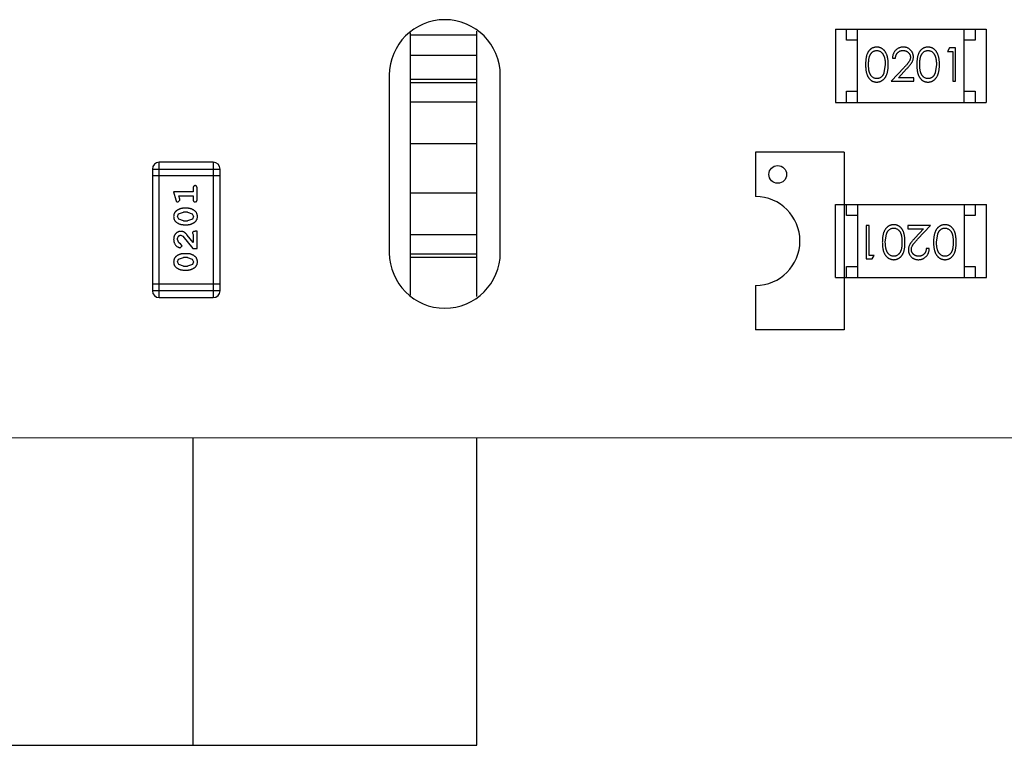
# Model space of a CAD drawing. Header units: inches. Extents: x -50 to 60, y -7 to 68.
# Tile 79 of 108: x 52.2 to 56.64, y 0.36 to 3.63. Entities that reach past the tile are written whole.
import ezdxf

# ---------------------------------------------------------------- set-up
doc = ezdxf.new("R2010")
doc.units = ezdxf.units.IN
doc.header["$LTSCALE"] = 1.21
doc.header["$MEASUREMENT"] = 0
doc.layers.get('0').update_dxf_attribs({"linetype": 'CONTINUOUS'})

msp = doc.modelspace()

# ---------------------------------------------------------------- linework, layer by layer
at = {"color": 7, "linetype": 'Continuous'}
for p, q in [((53.9612, 2.3845), (53.9612, 3.5674)), ((54.2612, 3.556), (53.9612, 3.556)), ((54.2612, 2.3779), (54.2612, 3.5742)), ((55.8761, 3.5835), (56.5561, 3.5835)), ((55.8761, 3.5835), (55.8761, 3.2535)), ((55.9261, 3.5335), (55.9261, 3.5835)), ((55.9761, 3.2535), (55.9761, 3.5835)), ((56.4561, 3.2535), (56.4561, 3.5835)), ((56.5061, 3.5835), (56.5061, 3.5335)), ((56.5561, 3.5835), (56.5561, 3.2535)), ((55.9761, 3.5335), (55.9261, 3.5335)), ((56.5061, 3.5335), (56.4561, 3.5335)), ((53.9612, 3.466), (54.2612, 3.466)), ((56.3902, 3.4987), (56.3814, 3.4834)), ((56.3814, 3.4834), (56.4045, 3.4834)), ((56.4179, 3.4987), (56.3902, 3.4987)), ((56.4045, 3.4834), (56.4045, 3.3487)), ((56.4179, 3.3487), (56.4179, 3.4987)), ((56.1006, 3.4237), (56.0949, 3.386)), ((56.1333, 3.4526), (56.1468, 3.4526)), ((56.3314, 3.4237), (56.3257, 3.386)), ((53.8662, 3.376), (53.8662, 2.576)), ((54.3662, 2.576), (54.3662, 3.376)), ((56.1857, 3.4108), (56.1275, 3.3487)), ((56.1597, 3.3641), (56.1972, 3.4042)), ((54.2612, 3.356), (53.9612, 3.356)), ((53.9612, 3.3433), (54.2612, 3.3433)), ((56.1275, 3.3487), (56.2295, 3.3487)), ((56.2295, 3.3641), (56.1597, 3.3641)), ((56.2295, 3.3487), (56.2295, 3.3641)), ((56.4045, 3.3487), (56.4179, 3.3487)), ((55.9261, 3.3035), (55.9761, 3.3035)), ((55.9261, 3.2535), (55.9261, 3.3035)), ((56.4561, 3.3035), (56.5061, 3.3035)), ((56.5061, 3.3035), (56.5061, 3.2535)), ((54.2612, 3.2547), (53.9612, 3.2547)), ((55.8761, 3.2535), (56.5561, 3.2535)), ((53.9612, 3.0674), (54.2612, 3.0674)), ((53.073, 2.9834), (52.8292, 2.9834)), ((52.8292, 2.3738), (52.8292, 2.9834)), ((53.073, 2.9834), (53.073, 2.3738)), ((52.7987, 2.9529), (53.1035, 2.9529)), ((52.7987, 2.9529), (52.7987, 2.4043)), ((53.1035, 2.4043), (53.1035, 2.9529)), ((53.1035, 2.9224), (52.7987, 2.9224)), ((52.9825, 2.8501), (52.8944, 2.8501)), ((52.8944, 2.8501), (52.9043, 2.8135)), ((52.9825, 2.8674), (52.9825, 2.8501)), ((52.9998, 2.8155), (52.9998, 2.8674)), ((54.2612, 2.8446), (53.9612, 2.8446)), ((52.9135, 2.8044), (52.9228, 2.8123)), ((52.9176, 2.8328), (52.9825, 2.8328)), ((52.9217, 2.8177), (52.9176, 2.8328)), ((52.9228, 2.8123), (52.9217, 2.8177)), ((52.9825, 2.8328), (52.9825, 2.8155)), ((52.9117, 2.7391), (52.917, 2.7512)), ((52.917, 2.7512), (52.9393, 2.7588)), ((52.9568, 2.7761), (52.9391, 2.7761)), ((52.9565, 2.7588), (52.9393, 2.7588)), ((52.9565, 2.7588), (52.9783, 2.7516)), ((52.9783, 2.7516), (52.9841, 2.7393)), ((55.8763, 2.7936), (56.5563, 2.7936)), ((55.8763, 2.4636), (55.8763, 2.7936)), ((55.9263, 2.7436), (55.9263, 2.7936)), ((55.9763, 2.7936), (55.9763, 2.4636)), ((56.4563, 2.7936), (56.4563, 2.4636)), ((56.5063, 2.7936), (56.5063, 2.7436)), ((56.5563, 2.4636), (56.5563, 2.7936)), ((52.9175, 2.7267), (52.9117, 2.7391)), ((52.9393, 2.7195), (52.9175, 2.7267)), ((52.9393, 2.7195), (52.9565, 2.7195)), ((52.9788, 2.7271), (52.9565, 2.7195)), ((52.9841, 2.7393), (52.9788, 2.7271)), ((55.9763, 2.7436), (55.9263, 2.7436)), ((56.5063, 2.7436), (56.4563, 2.7436)), ((52.9391, 2.7022), (52.9568, 2.7022)), ((52.9794, 2.6636), (52.9825, 2.6581)), ((52.9998, 2.6723), (52.992, 2.6723)), ((52.9998, 2.5952), (52.9998, 2.6723)), ((56.0279, 2.6983), (56.0145, 2.6983)), ((56.0145, 2.6983), (56.0145, 2.5483)), ((56.0279, 2.5637), (56.0279, 2.6983)), ((56.3049, 2.6983), (56.2029, 2.6983)), ((56.2029, 2.6983), (56.2029, 2.683)), ((56.2029, 2.683), (56.2727, 2.683)), ((56.2727, 2.683), (56.2352, 2.6429)), ((56.2467, 2.6363), (56.3049, 2.6983)), ((52.9171, 2.6206), (52.9117, 2.6355)), ((52.9256, 2.6157), (52.9171, 2.6206)), ((52.9263, 2.655), (52.936, 2.6502)), ((52.936, 2.6502), (52.981, 2.5952)), ((52.9825, 2.622), (52.9555, 2.6555)), ((52.9825, 2.6581), (52.9825, 2.622)), ((53.9612, 2.6574), (54.2612, 2.6574)), ((56.101, 2.6233), (56.1067, 2.6611)), ((56.3318, 2.6233), (56.3375, 2.6611)), ((52.9238, 2.5984), (52.9322, 2.6072)), ((52.9322, 2.6072), (52.9256, 2.6157)), ((52.981, 2.5952), (52.9998, 2.5952)), ((56.2991, 2.5945), (56.2856, 2.5945)), ((52.9117, 2.5346), (52.917, 2.5467)), ((52.9175, 2.5222), (52.9117, 2.5346)), ((52.917, 2.5467), (52.9393, 2.5543)), ((52.9568, 2.5716), (52.9391, 2.5716)), ((52.9565, 2.5543), (52.9393, 2.5543)), ((52.9565, 2.5543), (52.9783, 2.5471)), ((52.9783, 2.5471), (52.9841, 2.5348)), ((52.9841, 2.5348), (52.9788, 2.5226)), ((54.2612, 2.5688), (53.9612, 2.5688)), ((53.9612, 2.556), (54.2612, 2.556)), ((56.0145, 2.5483), (56.0422, 2.5483)), ((56.051, 2.5637), (56.0279, 2.5637)), ((56.0422, 2.5483), (56.051, 2.5637)), ((52.9393, 2.515), (52.9175, 2.5222)), ((52.9391, 2.4977), (52.9568, 2.4977)), ((52.9393, 2.515), (52.9565, 2.515)), ((52.9788, 2.5226), (52.9565, 2.515)), ((55.9263, 2.5136), (55.9763, 2.5136)), ((55.9263, 2.4636), (55.9263, 2.5136)), ((56.4563, 2.5136), (56.5063, 2.5136)), ((56.5063, 2.5136), (56.5063, 2.4636)), ((55.8763, 2.4636), (56.5563, 2.4636)), ((53.1035, 2.4347), (52.7987, 2.4347)), ((53.1035, 2.4043), (52.7987, 2.4043)), ((52.8292, 2.3738), (53.073, 2.3738)), ((40.2912, 1.7485), (59.2912, 1.7399)), ((52.9812, 1.7428), (52.9812, 0.356)), ((54.2612, 0.356), (54.2612, 1.7422)), ((45.3212, 0.356), (54.2612, 0.356))]:
    msp.add_line(p, q, dxfattribs=at)
at = {"color": 6, "linetype": 'Continuous'}
for p, q in [((55.9162, 3.0286), (55.5162, 3.0286)), ((55.5162, 3.0286), (55.5162, 2.8286)), ((55.9162, 3.0286), (55.9162, 2.2286)), ((55.5162, 2.4286), (55.5162, 2.2286)), ((55.9162, 2.2286), (55.5162, 2.2286))]:
    msp.add_line(p, q, dxfattribs=at)
at = {"color": 7, "linetype": 'Continuous'}
msp.add_circle((55.6162, 2.9286), 0.04, dxfattribs=at)
for centre, radius, start, end in [((54.1162, 3.376), 0.25, 0, 180), ((52.8292, 2.9529), 0.0305, 90, 180), ((53.073, 2.9529), 0.0305, 0, 90), ((54.1162, 2.576), 0.25, 180, 0), ((52.8292, 2.4043), 0.0305, 180, 270), ((53.073, 2.4043), 0.0305, 270, 0)]:
    msp.add_arc(centre, radius, start, end, dxfattribs=at)
at = {"color": 6, "linetype": 'Continuous'}
msp.add_arc((55.5162, 2.6286), 0.2, 270, 90, dxfattribs=at)
at = {"color": 7, "linetype": 'Continuous'}
for points, knots in [([(56.0623, 3.5026), (56.0611, 3.5026), (56.0588, 3.5025), (56.0553, 3.5021), (56.052, 3.5015), (56.0487, 3.5005), (56.0455, 3.4994), (56.0423, 3.4979), (56.0393, 3.4962), (56.0364, 3.4942), (56.0336, 3.492), (56.0309, 3.4896), (56.0284, 3.4868), (56.0261, 3.4839), (56.024, 3.4807), (56.0219, 3.4772), (56.0201, 3.4735), (56.0184, 3.4696), (56.0169, 3.4653), (56.0157, 3.4606), (56.0145, 3.4554), (56.0137, 3.4499), (56.013, 3.4439), (56.0125, 3.4376), (56.0122, 3.4308), (56.0122, 3.4261), (56.0122, 3.4237)], [0, 0, 0, 0, 0.033742, 0.066533, 0.099153, 0.13154, 0.164087, 0.196563, 0.229707, 0.263315, 0.297504, 0.331686, 0.366482, 0.4021, 0.438958, 0.476748, 0.515985, 0.556589, 0.599519, 0.645765, 0.695487, 0.748721, 0.805687, 0.866754, 0.931405, 1, 1, 1, 1]), ([(56.0256, 3.4237), (56.0256, 3.4258), (56.0256, 3.4297), (56.0259, 3.4353), (56.0262, 3.4406), (56.0268, 3.4455), (56.0274, 3.45), (56.0282, 3.4542), (56.0291, 3.4579), (56.0302, 3.4613), (56.0314, 3.4644), (56.0328, 3.4674), (56.0343, 3.4701), (56.0359, 3.4726), (56.0377, 3.4749), (56.0396, 3.477), (56.0416, 3.479), (56.0444, 3.4812), (56.0482, 3.4836), (56.0529, 3.4857), (56.0578, 3.4869), (56.0611, 3.4871), (56.0628, 3.4872)], [0, 0, 0, 0, 0.073302, 0.142286, 0.206253, 0.266017, 0.321612, 0.372532, 0.419497, 0.462398, 0.502825, 0.541489, 0.579034, 0.615143, 0.650298, 0.684912, 0.718701, 0.752189, 0.817245, 0.879117, 0.939613, 1, 1, 1, 1]), ([(56.1141, 3.4237), (56.1141, 3.426), (56.114, 3.4305), (56.1137, 3.437), (56.1132, 3.4432), (56.1124, 3.4491), (56.1115, 3.4546), (56.1103, 3.4597), (56.1089, 3.4644), (56.1073, 3.4689), (56.1055, 3.4729), (56.1036, 3.4768), (56.1015, 3.4803), (56.0992, 3.4836), (56.0968, 3.4867), (56.0942, 3.4894), (56.0915, 3.492), (56.0886, 3.4942), (56.0857, 3.4962), (56.0826, 3.4979), (56.0794, 3.4994), (56.0761, 3.5005), (56.0728, 3.5015), (56.0694, 3.5021), (56.0659, 3.5025), (56.0635, 3.5026), (56.0623, 3.5026)], [0, 0, 0, 0, 0.065278, 0.127205, 0.186168, 0.241675, 0.294115, 0.343609, 0.390387, 0.434463, 0.476646, 0.517002, 0.555936, 0.593716, 0.630057, 0.665601, 0.700745, 0.734917, 0.768681, 0.802087, 0.834849, 0.867433, 0.900138, 0.932806, 0.966212, 1, 1, 1, 1]), ([(56.0628, 3.4872), (56.0644, 3.4871), (56.0677, 3.4869), (56.0725, 3.4857), (56.0772, 3.4836), (56.0809, 3.4812), (56.0838, 3.4789), (56.0859, 3.4769), (56.0878, 3.4747), (56.0896, 3.4722), (56.0913, 3.4695), (56.0929, 3.4666), (56.0943, 3.4634), (56.0956, 3.46), (56.0968, 3.4563), (56.0979, 3.4524), (56.0987, 3.4482), (56.0994, 3.4438), (56.0999, 3.4391), (56.1004, 3.4342), (56.1006, 3.4291), (56.1006, 3.4255), (56.1006, 3.4237)], [0, 0, 0, 0, 0.059689, 0.119507, 0.181075, 0.246162, 0.279894, 0.314468, 0.350403, 0.387474, 0.426147, 0.466624, 0.508745, 0.553328, 0.600058, 0.649177, 0.700552, 0.754894, 0.811825, 0.871514, 0.934319, 1, 1, 1, 1]), ([(56.1822, 3.5026), (56.1806, 3.5025), (56.1773, 3.5025), (56.1724, 3.5018), (56.1678, 3.5007), (56.1634, 3.4992), (56.1592, 3.4971), (56.1551, 3.4947), (56.1513, 3.4919), (56.1478, 3.4886), (56.1445, 3.485), (56.1416, 3.4811), (56.1392, 3.4769), (56.1372, 3.4725), (56.1355, 3.4679), (56.1344, 3.463), (56.1336, 3.4579), (56.1334, 3.4544), (56.1333, 3.4526)], [0, 0, 0, 0, 0.06445, 0.126725, 0.187421, 0.247417, 0.306749, 0.366595, 0.427749, 0.490235, 0.553031, 0.614805, 0.676505, 0.738096, 0.801021, 0.864897, 0.931209, 1, 1, 1, 1]), ([(56.1468, 3.4526), (56.1469, 3.4539), (56.1472, 3.4565), (56.1479, 3.4603), (56.1488, 3.4639), (56.1501, 3.4672), (56.1516, 3.4703), (56.1533, 3.4731), (56.1553, 3.4758), (56.1576, 3.4781), (56.16, 3.4803), (56.1627, 3.4821), (56.1654, 3.4837), (56.1684, 3.485), (56.1715, 3.486), (56.1747, 3.4867), (56.1781, 3.4871), (56.1804, 3.4872), (56.1815, 3.4872)], [0, 0, 0, 0, 0.073648, 0.143686, 0.210962, 0.275557, 0.338064, 0.399311, 0.4594, 0.51934, 0.579024, 0.637809, 0.695959, 0.754122, 0.813113, 0.873453, 0.935561, 1, 1, 1, 1]), ([(56.1815, 3.4872), (56.1827, 3.4872), (56.1849, 3.4871), (56.1881, 3.4867), (56.1912, 3.486), (56.1942, 3.485), (56.197, 3.4837), (56.1997, 3.4822), (56.2023, 3.4803), (56.2047, 3.4783), (56.2069, 3.476), (56.2088, 3.4735), (56.2104, 3.471), (56.2118, 3.4684), (56.2128, 3.4656), (56.2135, 3.4628), (56.214, 3.4598), (56.2141, 3.4578), (56.2141, 3.4568)], [0, 0, 0, 0, 0.068027, 0.133505, 0.19695, 0.26027, 0.322741, 0.384982, 0.448465, 0.513424, 0.578224, 0.640011, 0.700094, 0.760067, 0.819012, 0.877878, 0.938035, 1, 1, 1, 1]), ([(56.2275, 3.458), (56.2275, 3.4595), (56.2274, 3.4624), (56.2268, 3.4667), (56.2258, 3.4709), (56.2245, 3.4749), (56.2227, 3.4787), (56.2205, 3.4824), (56.218, 3.486), (56.2151, 3.4893), (56.2119, 3.4925), (56.2083, 3.4951), (56.2046, 3.4975), (56.2006, 3.4994), (56.1963, 3.5008), (56.1918, 3.5018), (56.1871, 3.5025), (56.1839, 3.5025), (56.1822, 3.5026)], [0, 0, 0, 0, 0.06271, 0.123347, 0.183401, 0.242828, 0.302097, 0.36242, 0.423725, 0.487032, 0.550491, 0.612709, 0.674265, 0.73617, 0.799211, 0.863483, 0.930525, 1, 1, 1, 1]), ([(56.2931, 3.5026), (56.2919, 3.5026), (56.2896, 3.5025), (56.2861, 3.5021), (56.2827, 3.5015), (56.2795, 3.5005), (56.2762, 3.4994), (56.2731, 3.4979), (56.2701, 3.4962), (56.2671, 3.4942), (56.2643, 3.492), (56.2617, 3.4896), (56.2592, 3.4868), (56.2569, 3.4839), (56.2547, 3.4807), (56.2527, 3.4772), (56.2509, 3.4735), (56.2492, 3.4696), (56.2477, 3.4653), (56.2464, 3.4606), (56.2453, 3.4554), (56.2445, 3.4499), (56.2438, 3.4439), (56.2433, 3.4376), (56.243, 3.4308), (56.2429, 3.4261), (56.2429, 3.4237)], [0, 0, 0, 0, 0.033742, 0.066533, 0.099153, 0.13154, 0.164087, 0.196563, 0.229707, 0.263315, 0.297504, 0.331686, 0.366482, 0.4021, 0.438958, 0.476748, 0.515985, 0.556589, 0.599519, 0.645765, 0.695487, 0.748721, 0.805687, 0.866754, 0.931405, 1, 1, 1, 1]), ([(56.2564, 3.4237), (56.2564, 3.4258), (56.2564, 3.4297), (56.2567, 3.4353), (56.257, 3.4406), (56.2575, 3.4455), (56.2581, 3.45), (56.259, 3.4542), (56.2599, 3.4579), (56.261, 3.4613), (56.2622, 3.4644), (56.2636, 3.4674), (56.2651, 3.4701), (56.2667, 3.4726), (56.2684, 3.4749), (56.2703, 3.477), (56.2723, 3.479), (56.2752, 3.4812), (56.2789, 3.4836), (56.2836, 3.4857), (56.2885, 3.4869), (56.2919, 3.4871), (56.2935, 3.4872)], [0, 0, 0, 0, 0.073302, 0.142286, 0.206253, 0.266017, 0.321612, 0.372532, 0.419497, 0.462398, 0.502825, 0.541489, 0.579034, 0.615143, 0.650298, 0.684912, 0.718701, 0.752189, 0.817245, 0.879117, 0.939613, 1, 1, 1, 1]), ([(56.3449, 3.4237), (56.3448, 3.426), (56.3448, 3.4305), (56.3445, 3.437), (56.3439, 3.4432), (56.3432, 3.4491), (56.3422, 3.4546), (56.3411, 3.4597), (56.3397, 3.4644), (56.3381, 3.4689), (56.3362, 3.4729), (56.3343, 3.4768), (56.3322, 3.4803), (56.33, 3.4836), (56.3276, 3.4867), (56.325, 3.4894), (56.3223, 3.492), (56.3194, 3.4942), (56.3164, 3.4962), (56.3133, 3.4979), (56.3102, 3.4994), (56.3069, 3.5005), (56.3036, 3.5015), (56.3002, 3.5021), (56.2966, 3.5025), (56.2943, 3.5026), (56.2931, 3.5026)], [0, 0, 0, 0, 0.065278, 0.127205, 0.186168, 0.241675, 0.294115, 0.343609, 0.390387, 0.434463, 0.476646, 0.517002, 0.555936, 0.593716, 0.630057, 0.665601, 0.700745, 0.734917, 0.768681, 0.802087, 0.834849, 0.867433, 0.900138, 0.932806, 0.966212, 1, 1, 1, 1]), ([(56.2935, 3.4872), (56.2952, 3.4871), (56.2984, 3.4869), (56.3033, 3.4857), (56.308, 3.4836), (56.3117, 3.4812), (56.3146, 3.4789), (56.3166, 3.4769), (56.3186, 3.4747), (56.3204, 3.4722), (56.3221, 3.4695), (56.3236, 3.4666), (56.3251, 3.4634), (56.3264, 3.46), (56.3276, 3.4563), (56.3286, 3.4524), (56.3294, 3.4482), (56.3302, 3.4438), (56.3307, 3.4391), (56.3311, 3.4342), (56.3313, 3.4291), (56.3314, 3.4255), (56.3314, 3.4237)], [0, 0, 0, 0, 0.059689, 0.119507, 0.181075, 0.246162, 0.279894, 0.314468, 0.350403, 0.387474, 0.426147, 0.466624, 0.508745, 0.553328, 0.600058, 0.649177, 0.700552, 0.754894, 0.811825, 0.871514, 0.934319, 1, 1, 1, 1]), ([(56.0122, 3.4237), (56.0122, 3.4213), (56.0122, 3.4167), (56.0125, 3.4099), (56.013, 3.4035), (56.0137, 3.3976), (56.0146, 3.3921), (56.0157, 3.3869), (56.017, 3.3822), (56.0185, 3.3779), (56.0202, 3.3739), (56.0221, 3.3701), (56.0241, 3.3667), (56.0263, 3.3635), (56.0286, 3.3605), (56.031, 3.3578), (56.0337, 3.3553), (56.0365, 3.3531), (56.0394, 3.3512), (56.0424, 3.3495), (56.0455, 3.3481), (56.0487, 3.3469), (56.052, 3.346), (56.0553, 3.3454), (56.0588, 3.345), (56.0611, 3.3449), (56.0623, 3.3449)], [0, 0, 0, 0, 0.068113, 0.132564, 0.193427, 0.250218, 0.303569, 0.353576, 0.400235, 0.443586, 0.484619, 0.524292, 0.56238, 0.599049, 0.63494, 0.669782, 0.704009, 0.737842, 0.771098, 0.803896, 0.836415, 0.868639, 0.900715, 0.933378, 0.966213, 1, 1, 1, 1]), ([(56.0628, 3.3603), (56.0611, 3.3604), (56.0578, 3.3605), (56.0529, 3.3618), (56.0482, 3.3639), (56.0444, 3.3663), (56.0416, 3.3686), (56.0395, 3.3705), (56.0376, 3.3727), (56.0359, 3.375), (56.0342, 3.3775), (56.0328, 3.3802), (56.0314, 3.3831), (56.0302, 3.3862), (56.0291, 3.3896), (56.0281, 3.3934), (56.0274, 3.3975), (56.0267, 3.402), (56.0262, 3.4069), (56.0259, 3.4122), (56.0256, 3.4178), (56.0256, 3.4217), (56.0256, 3.4237)], [0, 0, 0, 0, 0.060034, 0.120278, 0.182348, 0.247919, 0.281641, 0.315701, 0.350322, 0.385703, 0.421819, 0.459196, 0.497866, 0.538301, 0.58121, 0.628183, 0.679403, 0.734699, 0.794074, 0.858416, 0.927049, 1, 1, 1, 1]), ([(56.0623, 3.3449), (56.0635, 3.3449), (56.0659, 3.3449), (56.0694, 3.3454), (56.0728, 3.346), (56.0762, 3.347), (56.0794, 3.3482), (56.0826, 3.3496), (56.0857, 3.3514), (56.0887, 3.3534), (56.0916, 3.3556), (56.0944, 3.3582), (56.097, 3.3609), (56.0994, 3.364), (56.1016, 3.3673), (56.1037, 3.3708), (56.1056, 3.3746), (56.1074, 3.3787), (56.109, 3.3831), (56.1103, 3.3879), (56.1115, 3.3929), (56.1125, 3.3984), (56.1132, 3.4042), (56.1137, 3.4104), (56.114, 3.4169), (56.1141, 3.4214), (56.1141, 3.4237)], [0, 0, 0, 0, 0.033824, 0.067298, 0.10028, 0.133019, 0.165736, 0.198792, 0.232372, 0.266409, 0.301016, 0.336196, 0.371972, 0.408574, 0.446394, 0.485225, 0.525372, 0.567224, 0.611081, 0.65775, 0.70702, 0.759235, 0.814484, 0.873227, 0.934937, 1, 1, 1, 1]), ([(56.2141, 3.4568), (56.214, 3.4552), (56.2139, 3.4519), (56.2129, 3.4471), (56.2112, 3.4425), (56.2092, 3.4387), (56.2071, 3.4356), (56.2052, 3.4329), (56.2029, 3.43), (56.2002, 3.4267), (56.1972, 3.4231), (56.1937, 3.4193), (56.1899, 3.4151), (56.1871, 3.4123), (56.1857, 3.4108)], [0, 0, 0, 0, 0.088014, 0.174976, 0.2638, 0.355443, 0.406413, 0.465519, 0.533076, 0.609353, 0.693899, 0.787171, 0.889197, 1, 1, 1, 1]), ([(56.1972, 3.4042), (56.1986, 3.4057), (56.2014, 3.4087), (56.2053, 3.413), (56.2089, 3.4172), (56.2121, 3.421), (56.215, 3.4247), (56.2174, 3.4281), (56.2195, 3.4312), (56.2219, 3.435), (56.2242, 3.4398), (56.2261, 3.4457), (56.2273, 3.4518), (56.2275, 3.4559), (56.2275, 3.458)], [0, 0, 0, 0, 0.09953, 0.192079, 0.277712, 0.357454, 0.429648, 0.495771, 0.555538, 0.608657, 0.707578, 0.804328, 0.901298, 1, 1, 1, 1]), ([(56.2429, 3.4237), (56.2429, 3.4213), (56.243, 3.4167), (56.2433, 3.4099), (56.2438, 3.4035), (56.2445, 3.3976), (56.2454, 3.3921), (56.2464, 3.3869), (56.2478, 3.3822), (56.2493, 3.3779), (56.251, 3.3739), (56.2528, 3.3701), (56.2548, 3.3667), (56.257, 3.3635), (56.2593, 3.3605), (56.2618, 3.3578), (56.2645, 3.3553), (56.2673, 3.3531), (56.2702, 3.3512), (56.2732, 3.3495), (56.2763, 3.3481), (56.2795, 3.3469), (56.2828, 3.346), (56.2861, 3.3454), (56.2896, 3.345), (56.2919, 3.3449), (56.2931, 3.3449)], [0, 0, 0, 0, 0.068113, 0.132564, 0.193427, 0.250218, 0.303569, 0.353576, 0.400235, 0.443586, 0.484619, 0.524292, 0.56238, 0.599049, 0.63494, 0.669782, 0.704009, 0.737842, 0.771098, 0.803896, 0.836415, 0.868639, 0.900715, 0.933378, 0.966213, 1, 1, 1, 1]), ([(56.2935, 3.3603), (56.2919, 3.3604), (56.2886, 3.3605), (56.2837, 3.3618), (56.279, 3.3639), (56.2752, 3.3663), (56.2723, 3.3686), (56.2703, 3.3705), (56.2684, 3.3727), (56.2666, 3.375), (56.265, 3.3775), (56.2635, 3.3802), (56.2622, 3.3831), (56.2609, 3.3862), (56.2598, 3.3896), (56.2589, 3.3934), (56.2582, 3.3975), (56.2575, 3.402), (56.257, 3.4069), (56.2567, 3.4122), (56.2564, 3.4178), (56.2564, 3.4217), (56.2564, 3.4237)], [0, 0, 0, 0, 0.060034, 0.120278, 0.182348, 0.247919, 0.281641, 0.315701, 0.350322, 0.385703, 0.421819, 0.459196, 0.497866, 0.538301, 0.58121, 0.628183, 0.679403, 0.734699, 0.794074, 0.858416, 0.927049, 1, 1, 1, 1]), ([(56.2931, 3.3449), (56.2943, 3.3449), (56.2966, 3.3449), (56.3002, 3.3454), (56.3036, 3.346), (56.3069, 3.347), (56.3102, 3.3482), (56.3134, 3.3496), (56.3165, 3.3514), (56.3195, 3.3534), (56.3224, 3.3556), (56.3251, 3.3582), (56.3277, 3.3609), (56.3301, 3.364), (56.3324, 3.3673), (56.3345, 3.3708), (56.3364, 3.3746), (56.3382, 3.3787), (56.3398, 3.3831), (56.3411, 3.3879), (56.3423, 3.3929), (56.3432, 3.3984), (56.3439, 3.4042), (56.3445, 3.4104), (56.3448, 3.4169), (56.3448, 3.4214), (56.3449, 3.4237)], [0, 0, 0, 0, 0.033824, 0.067298, 0.10028, 0.133019, 0.165736, 0.198792, 0.232372, 0.266409, 0.301016, 0.336196, 0.371972, 0.408574, 0.446394, 0.485225, 0.525372, 0.567224, 0.611081, 0.65775, 0.70702, 0.759235, 0.814484, 0.873227, 0.934937, 1, 1, 1, 1]), ([(56.0949, 3.386), (56.0946, 3.385), (56.0938, 3.3829), (56.0925, 3.38), (56.091, 3.3773), (56.0894, 3.3748), (56.0876, 3.3724), (56.0858, 3.3703), (56.0838, 3.3684), (56.081, 3.3661), (56.0773, 3.3638), (56.0726, 3.3618), (56.0677, 3.3605), (56.0644, 3.3603), (56.0628, 3.3603)], [0, 0, 0, 0, 0.075949, 0.148549, 0.218996, 0.286119, 0.351826, 0.416074, 0.478265, 0.540325, 0.660405, 0.774606, 0.887187, 1, 1, 1, 1]), ([(56.3257, 3.386), (56.3253, 3.385), (56.3246, 3.3829), (56.3232, 3.38), (56.3218, 3.3773), (56.3202, 3.3748), (56.3184, 3.3724), (56.3166, 3.3703), (56.3146, 3.3684), (56.3118, 3.3661), (56.3081, 3.3638), (56.3034, 3.3618), (56.2985, 3.3605), (56.2952, 3.3603), (56.2935, 3.3603)], [0, 0, 0, 0, 0.075949, 0.148549, 0.218996, 0.286119, 0.351826, 0.416074, 0.478265, 0.540325, 0.660405, 0.774606, 0.887187, 1, 1, 1, 1]), ([(52.9912, 2.8784), (52.9906, 2.8783), (52.9894, 2.8783), (52.9877, 2.8778), (52.9862, 2.8769), (52.9849, 2.8758), (52.9838, 2.8742), (52.9831, 2.8723), (52.9826, 2.8699), (52.9826, 2.8683), (52.9825, 2.8674)], [0, 0, 0, 0, 0.11517, 0.223509, 0.328254, 0.438012, 0.553651, 0.682263, 0.830856, 1, 1, 1, 1]), ([(52.9998, 2.8674), (52.9998, 2.8683), (52.9998, 2.8699), (52.9993, 2.8723), (52.9986, 2.8742), (52.9975, 2.8758), (52.9962, 2.8769), (52.9947, 2.8778), (52.993, 2.8783), (52.9918, 2.8783), (52.9912, 2.8784)], [0, 0, 0, 0, 0.169012, 0.317488, 0.445429, 0.560977, 0.67065, 0.776666, 0.88492, 1, 1, 1, 1]), ([(52.9043, 2.8135), (52.9046, 2.8126), (52.9051, 2.8111), (52.9059, 2.809), (52.9068, 2.8074), (52.9078, 2.8062), (52.909, 2.8054), (52.9104, 2.8048), (52.9119, 2.8045), (52.9129, 2.8045), (52.9135, 2.8044)], [0, 0, 0, 0, 0.187321, 0.344927, 0.475328, 0.579604, 0.674244, 0.773631, 0.882025, 1, 1, 1, 1]), ([(52.9825, 2.8155), (52.9826, 2.8146), (52.9826, 2.8129), (52.9831, 2.8105), (52.9838, 2.8086), (52.9849, 2.807), (52.9862, 2.8059), (52.9877, 2.805), (52.9894, 2.8045), (52.9906, 2.8045), (52.9912, 2.8044)], [0, 0, 0, 0, 0.169102, 0.317658, 0.446239, 0.563118, 0.671828, 0.776546, 0.884858, 1, 1, 1, 1]), ([(52.9912, 2.8044), (52.9918, 2.8045), (52.993, 2.8045), (52.9947, 2.805), (52.9962, 2.8059), (52.9975, 2.807), (52.9986, 2.8086), (52.9993, 2.8106), (52.9998, 2.8129), (52.9998, 2.8146), (52.9998, 2.8155)], [0, 0, 0, 0, 0.115051, 0.223278, 0.329269, 0.437893, 0.554681, 0.682591, 0.83103, 1, 1, 1, 1]), ([(52.9391, 2.7761), (52.938, 2.7761), (52.9358, 2.7761), (52.9326, 2.7758), (52.9295, 2.7752), (52.9264, 2.7746), (52.9234, 2.7736), (52.9203, 2.7725), (52.9174, 2.7712), (52.9145, 2.7697), (52.9118, 2.7681), (52.9092, 2.7665), (52.9069, 2.7648), (52.9048, 2.7632), (52.9029, 2.7615), (52.9013, 2.7598), (52.8999, 2.758), (52.8983, 2.7557), (52.8967, 2.7525), (52.8954, 2.7483), (52.8946, 2.7438), (52.8945, 2.7406), (52.8944, 2.739)], [0, 0, 0, 0, 0.049855, 0.099516, 0.148482, 0.19758, 0.246804, 0.296268, 0.346517, 0.397047, 0.446826, 0.49336, 0.537801, 0.579207, 0.617974, 0.654833, 0.689171, 0.722088, 0.786392, 0.853518, 0.924186, 1, 1, 1, 1]), ([(53.0014, 2.7392), (53.0014, 2.7407), (53.0013, 2.7435), (53.0006, 2.7476), (52.9995, 2.7514), (52.9979, 2.755), (52.9959, 2.7583), (52.9933, 2.7614), (52.9904, 2.7642), (52.987, 2.7666), (52.9834, 2.7688), (52.9797, 2.7708), (52.976, 2.7724), (52.9723, 2.7738), (52.9684, 2.7748), (52.9646, 2.7756), (52.9607, 2.776), (52.9581, 2.7761), (52.9568, 2.7761)], [0, 0, 0, 0, 0.067217, 0.131051, 0.19272, 0.252824, 0.312745, 0.373449, 0.436041, 0.501494, 0.567761, 0.632087, 0.695096, 0.757109, 0.817993, 0.878657, 0.939311, 1, 1, 1, 1]), ([(52.8944, 2.739), (52.8945, 2.7375), (52.8946, 2.7347), (52.8953, 2.7307), (52.8964, 2.7268), (52.898, 2.7232), (52.9, 2.7199), (52.9025, 2.7169), (52.9055, 2.7141), (52.9089, 2.7116), (52.9125, 2.7094), (52.9162, 2.7075), (52.9199, 2.7059), (52.9237, 2.7045), (52.9274, 2.7035), (52.9313, 2.7027), (52.9352, 2.7023), (52.9378, 2.7022), (52.9391, 2.7022)], [0, 0, 0, 0, 0.06692, 0.130834, 0.19258, 0.252759, 0.312631, 0.373411, 0.436359, 0.501894, 0.568244, 0.632472, 0.69556, 0.757163, 0.818592, 0.878885, 0.939235, 1, 1, 1, 1]), ([(52.9568, 2.7022), (52.9579, 2.7022), (52.96, 2.7022), (52.9632, 2.7026), (52.9663, 2.703), (52.9694, 2.7037), (52.9725, 2.7046), (52.9754, 2.7057), (52.9784, 2.707), (52.9813, 2.7085), (52.984, 2.71), (52.9866, 2.7117), (52.9889, 2.7133), (52.991, 2.715), (52.9928, 2.7167), (52.9945, 2.7184), (52.9959, 2.7201), (52.9975, 2.7225), (52.9991, 2.7256), (53.0004, 2.7298), (53.0013, 2.7344), (53.0014, 2.7376), (53.0014, 2.7392)], [0, 0, 0, 0, 0.049886, 0.09882, 0.148132, 0.19689, 0.246038, 0.295176, 0.345305, 0.395692, 0.445312, 0.491875, 0.535813, 0.577009, 0.616081, 0.652689, 0.687585, 0.720206, 0.785062, 0.85223, 0.923759, 1, 1, 1, 1]), ([(52.9272, 2.6723), (52.9261, 2.6723), (52.9239, 2.6722), (52.9207, 2.6717), (52.9176, 2.6709), (52.9146, 2.6698), (52.9117, 2.6683), (52.909, 2.6665), (52.9064, 2.6644), (52.904, 2.662), (52.9018, 2.6594), (52.8998, 2.6565), (52.8981, 2.6535), (52.8968, 2.6503), (52.8957, 2.6469), (52.895, 2.6433), (52.8945, 2.6395), (52.8945, 2.6369), (52.8944, 2.6356)], [0, 0, 0, 0, 0.060981, 0.120256, 0.178148, 0.236115, 0.293993, 0.352864, 0.413358, 0.476056, 0.539296, 0.602396, 0.665116, 0.728325, 0.792919, 0.859317, 0.928302, 1, 1, 1, 1]), ([(52.9555, 2.6555), (52.9547, 2.6564), (52.9532, 2.6581), (52.951, 2.6605), (52.9489, 2.6626), (52.9469, 2.6645), (52.9451, 2.6661), (52.9433, 2.6674), (52.9416, 2.6685), (52.9396, 2.6697), (52.937, 2.6707), (52.9339, 2.6716), (52.9306, 2.6722), (52.9283, 2.6723), (52.9272, 2.6723)], [0, 0, 0, 0, 0.103002, 0.197728, 0.285279, 0.365235, 0.437224, 0.502446, 0.560545, 0.611446, 0.707576, 0.80349, 0.900532, 1, 1, 1, 1]), ([(52.992, 2.6723), (52.9909, 2.6723), (52.9889, 2.6722), (52.9862, 2.6718), (52.984, 2.6711), (52.9822, 2.6701), (52.9809, 2.6687), (52.98, 2.6672), (52.9795, 2.6655), (52.9794, 2.6643), (52.9794, 2.6636)], [0, 0, 0, 0, 0.1844, 0.34094, 0.473574, 0.586824, 0.690029, 0.789175, 0.890445, 1, 1, 1, 1]), ([(56.1393, 2.7022), (56.1381, 2.7022), (56.1357, 2.7021), (56.1322, 2.7017), (56.1288, 2.701), (56.1254, 2.7001), (56.1222, 2.6989), (56.119, 2.6975), (56.1159, 2.6957), (56.1129, 2.6937), (56.11, 2.6915), (56.1073, 2.6889), (56.1047, 2.6862), (56.1023, 2.6831), (56.1, 2.6798), (56.0979, 2.6762), (56.096, 2.6724), (56.0942, 2.6684), (56.0926, 2.664), (56.0913, 2.6592), (56.0901, 2.6541), (56.0892, 2.6487), (56.0885, 2.6429), (56.0879, 2.6367), (56.0876, 2.6302), (56.0876, 2.6257), (56.0875, 2.6234)], [0, 0, 0, 0, 0.033824, 0.067298, 0.10028, 0.133019, 0.165736, 0.198792, 0.232372, 0.266409, 0.301016, 0.336196, 0.371972, 0.408574, 0.446394, 0.485225, 0.525372, 0.567224, 0.611081, 0.65775, 0.70702, 0.759235, 0.814484, 0.873227, 0.934937, 1, 1, 1, 1]), ([(56.1067, 2.6611), (56.1071, 2.6621), (56.1078, 2.6642), (56.1092, 2.6671), (56.1106, 2.6698), (56.1122, 2.6723), (56.114, 2.6746), (56.1158, 2.6768), (56.1178, 2.6787), (56.1206, 2.6809), (56.1243, 2.6833), (56.129, 2.6853), (56.1339, 2.6866), (56.1372, 2.6867), (56.1389, 2.6868)], [0, 0, 0, 0, 0.075949, 0.148549, 0.218996, 0.286119, 0.351826, 0.416074, 0.478265, 0.540325, 0.660405, 0.774606, 0.887187, 1, 1, 1, 1]), ([(56.1389, 2.6868), (56.1405, 2.6867), (56.1438, 2.6866), (56.1487, 2.6853), (56.1534, 2.6832), (56.1572, 2.6808), (56.16, 2.6785), (56.1621, 2.6766), (56.164, 2.6744), (56.1658, 2.6721), (56.1674, 2.6696), (56.1689, 2.6669), (56.1702, 2.664), (56.1715, 2.6609), (56.1726, 2.6575), (56.1735, 2.6537), (56.1742, 2.6496), (56.1749, 2.6451), (56.1754, 2.6402), (56.1757, 2.6349), (56.176, 2.6292), (56.176, 2.6254), (56.176, 2.6233)], [0, 0, 0, 0, 0.060034, 0.120278, 0.182348, 0.247919, 0.281641, 0.315701, 0.350322, 0.385703, 0.421819, 0.459196, 0.497866, 0.538301, 0.58121, 0.628183, 0.679403, 0.734699, 0.794074, 0.858416, 0.927049, 1, 1, 1, 1]), ([(56.1895, 2.6234), (56.1895, 2.6258), (56.1894, 2.6304), (56.1891, 2.6372), (56.1886, 2.6436), (56.1879, 2.6495), (56.187, 2.655), (56.1859, 2.6602), (56.1846, 2.6649), (56.1831, 2.6692), (56.1814, 2.6732), (56.1796, 2.677), (56.1775, 2.6804), (56.1754, 2.6836), (56.1731, 2.6866), (56.1706, 2.6893), (56.1679, 2.6918), (56.1651, 2.694), (56.1622, 2.6959), (56.1592, 2.6976), (56.1561, 2.699), (56.1529, 2.7002), (56.1496, 2.7011), (56.1463, 2.7017), (56.1428, 2.7021), (56.1405, 2.7022), (56.1393, 2.7022)], [0, 0, 0, 0, 0.068113, 0.132564, 0.193427, 0.250218, 0.303569, 0.353576, 0.400235, 0.443586, 0.484619, 0.524292, 0.56238, 0.599049, 0.63494, 0.669782, 0.704009, 0.737842, 0.771098, 0.803896, 0.836415, 0.868639, 0.900715, 0.933378, 0.966213, 1, 1, 1, 1]), ([(56.3701, 2.7022), (56.3689, 2.7022), (56.3665, 2.7021), (56.363, 2.7017), (56.3596, 2.701), (56.3562, 2.7001), (56.353, 2.6989), (56.3498, 2.6975), (56.3467, 2.6957), (56.3437, 2.6937), (56.3408, 2.6915), (56.338, 2.6889), (56.3354, 2.6862), (56.333, 2.6831), (56.3308, 2.6798), (56.3287, 2.6762), (56.3268, 2.6724), (56.325, 2.6684), (56.3234, 2.664), (56.3221, 2.6592), (56.3209, 2.6541), (56.3199, 2.6487), (56.3192, 2.6429), (56.3187, 2.6367), (56.3184, 2.6302), (56.3183, 2.6257), (56.3183, 2.6234)], [0, 0, 0, 0, 0.033824, 0.067298, 0.10028, 0.133019, 0.165736, 0.198792, 0.232372, 0.266409, 0.301016, 0.336196, 0.371972, 0.408574, 0.446394, 0.485225, 0.525372, 0.567224, 0.611081, 0.65775, 0.70702, 0.759235, 0.814484, 0.873227, 0.934937, 1, 1, 1, 1]), ([(56.3375, 2.6611), (56.3378, 2.6621), (56.3386, 2.6642), (56.3399, 2.6671), (56.3414, 2.6698), (56.343, 2.6723), (56.3447, 2.6746), (56.3466, 2.6768), (56.3486, 2.6787), (56.3514, 2.6809), (56.3551, 2.6833), (56.3598, 2.6853), (56.3647, 2.6866), (56.368, 2.6867), (56.3696, 2.6868)], [0, 0, 0, 0, 0.075949, 0.148549, 0.218996, 0.286119, 0.351826, 0.416074, 0.478265, 0.540325, 0.660405, 0.774606, 0.887187, 1, 1, 1, 1]), ([(56.3696, 2.6868), (56.3713, 2.6867), (56.3746, 2.6866), (56.3795, 2.6853), (56.3842, 2.6832), (56.388, 2.6808), (56.3908, 2.6785), (56.3929, 2.6766), (56.3948, 2.6744), (56.3965, 2.6721), (56.3982, 2.6696), (56.3996, 2.6669), (56.401, 2.664), (56.4022, 2.6609), (56.4033, 2.6575), (56.4043, 2.6537), (56.405, 2.6496), (56.4057, 2.6451), (56.4061, 2.6402), (56.4065, 2.6349), (56.4068, 2.6292), (56.4068, 2.6254), (56.4068, 2.6233)], [0, 0, 0, 0, 0.060034, 0.120278, 0.182348, 0.247919, 0.281641, 0.315701, 0.350322, 0.385703, 0.421819, 0.459196, 0.497866, 0.538301, 0.58121, 0.628183, 0.679403, 0.734699, 0.794074, 0.858416, 0.927049, 1, 1, 1, 1]), ([(56.4202, 2.6234), (56.4202, 2.6258), (56.4202, 2.6304), (56.4199, 2.6372), (56.4194, 2.6436), (56.4187, 2.6495), (56.4178, 2.655), (56.4167, 2.6602), (56.4154, 2.6649), (56.4139, 2.6692), (56.4122, 2.6732), (56.4103, 2.677), (56.4083, 2.6804), (56.4061, 2.6836), (56.4038, 2.6866), (56.4014, 2.6893), (56.3987, 2.6918), (56.3959, 2.694), (56.393, 2.6959), (56.39, 2.6976), (56.3869, 2.699), (56.3837, 2.7002), (56.3804, 2.7011), (56.3771, 2.7017), (56.3736, 2.7021), (56.3713, 2.7022), (56.3701, 2.7022)], [0, 0, 0, 0, 0.068113, 0.132564, 0.193427, 0.250218, 0.303569, 0.353576, 0.400235, 0.443586, 0.484619, 0.524292, 0.56238, 0.599049, 0.63494, 0.669782, 0.704009, 0.737842, 0.771098, 0.803896, 0.836415, 0.868639, 0.900715, 0.933378, 0.966213, 1, 1, 1, 1]), ([(52.8944, 2.6356), (52.8945, 2.6339), (52.8946, 2.6306), (52.8955, 2.6256), (52.8969, 2.6209), (52.8989, 2.6164), (52.9013, 2.6122), (52.9042, 2.6086), (52.9074, 2.6054), (52.911, 2.6029), (52.9146, 2.601), (52.9179, 2.5995), (52.9209, 2.5986), (52.9229, 2.5984), (52.9238, 2.5984)], [0, 0, 0, 0, 0.098286, 0.193983, 0.289056, 0.384352, 0.477435, 0.566197, 0.652355, 0.737986, 0.818188, 0.887401, 0.94802, 1, 1, 1, 1]), ([(52.9117, 2.6355), (52.9118, 2.6369), (52.9119, 2.6396), (52.9127, 2.6434), (52.9141, 2.6468), (52.916, 2.6497), (52.9183, 2.652), (52.9208, 2.6537), (52.9235, 2.6548), (52.9253, 2.6549), (52.9263, 2.655)], [0, 0, 0, 0, 0.156344, 0.299348, 0.4327, 0.561, 0.682299, 0.791883, 0.89611, 1, 1, 1, 1]), ([(56.0875, 2.6234), (56.0876, 2.6211), (56.0876, 2.6166), (56.0879, 2.61), (56.0885, 2.6038), (56.0892, 2.598), (56.0902, 2.5925), (56.0913, 2.5874), (56.0927, 2.5827), (56.0943, 2.5782), (56.0961, 2.5741), (56.098, 2.5703), (56.1002, 2.5668), (56.1024, 2.5634), (56.1048, 2.5604), (56.1074, 2.5576), (56.1101, 2.5551), (56.113, 2.5529), (56.116, 2.5509), (56.1191, 2.5492), (56.1222, 2.5477), (56.1255, 2.5466), (56.1288, 2.5456), (56.1322, 2.545), (56.1358, 2.5446), (56.1381, 2.5445), (56.1393, 2.5445)], [0, 0, 0, 0, 0.065278, 0.127205, 0.186168, 0.241675, 0.294115, 0.343609, 0.390387, 0.434463, 0.476646, 0.517002, 0.555936, 0.593716, 0.630057, 0.665601, 0.700745, 0.734917, 0.768681, 0.802087, 0.834849, 0.867433, 0.900138, 0.932806, 0.966212, 1, 1, 1, 1]), ([(56.1389, 2.5599), (56.1372, 2.56), (56.1339, 2.5601), (56.1291, 2.5614), (56.1244, 2.5635), (56.1207, 2.5659), (56.1178, 2.5682), (56.1158, 2.5702), (56.1138, 2.5724), (56.112, 2.5749), (56.1103, 2.5776), (56.1088, 2.5805), (56.1073, 2.5837), (56.106, 2.5871), (56.1048, 2.5908), (56.1038, 2.5947), (56.103, 2.5989), (56.1022, 2.6033), (56.1017, 2.6079), (56.1013, 2.6129), (56.1011, 2.618), (56.101, 2.6215), (56.101, 2.6233)], [0, 0, 0, 0, 0.059689, 0.119507, 0.181075, 0.246162, 0.279894, 0.314468, 0.350403, 0.387474, 0.426147, 0.466624, 0.508745, 0.553328, 0.600058, 0.649177, 0.700552, 0.754894, 0.811825, 0.871514, 0.934319, 1, 1, 1, 1]), ([(56.176, 2.6233), (56.176, 2.6213), (56.176, 2.6174), (56.1757, 2.6118), (56.1754, 2.6065), (56.1749, 2.6016), (56.1743, 2.5971), (56.1734, 2.5929), (56.1725, 2.5892), (56.1714, 2.5857), (56.1702, 2.5826), (56.1688, 2.5797), (56.1673, 2.577), (56.1657, 2.5745), (56.164, 2.5722), (56.1621, 2.5701), (56.1601, 2.5681), (56.1572, 2.5659), (56.1535, 2.5635), (56.1488, 2.5614), (56.1438, 2.5601), (56.1405, 2.56), (56.1389, 2.5599)], [0, 0, 0, 0, 0.073302, 0.142286, 0.206253, 0.266017, 0.321612, 0.372532, 0.419497, 0.462398, 0.502825, 0.541489, 0.579034, 0.615143, 0.650298, 0.684912, 0.718701, 0.752189, 0.817245, 0.879117, 0.939613, 1, 1, 1, 1]), ([(56.1393, 2.5445), (56.1405, 2.5445), (56.1428, 2.5446), (56.1463, 2.545), (56.1497, 2.5456), (56.1529, 2.5466), (56.1562, 2.5477), (56.1593, 2.5492), (56.1623, 2.5509), (56.1653, 2.5529), (56.1681, 2.5551), (56.1707, 2.5575), (56.1732, 2.5602), (56.1755, 2.5632), (56.1777, 2.5664), (56.1797, 2.5699), (56.1815, 2.5736), (56.1832, 2.5775), (56.1847, 2.5818), (56.186, 2.5865), (56.1871, 2.5916), (56.1879, 2.5972), (56.1886, 2.6031), (56.1891, 2.6095), (56.1894, 2.6163), (56.1895, 2.621), (56.1895, 2.6234)], [0, 0, 0, 0, 0.033742, 0.066533, 0.099153, 0.13154, 0.164087, 0.196563, 0.229707, 0.263315, 0.297504, 0.331686, 0.366482, 0.4021, 0.438958, 0.476748, 0.515985, 0.556589, 0.599519, 0.645765, 0.695487, 0.748721, 0.805687, 0.866754, 0.931405, 1, 1, 1, 1]), ([(56.2352, 2.6429), (56.2338, 2.6414), (56.231, 2.6384), (56.227, 2.6341), (56.2235, 2.6299), (56.2203, 2.626), (56.2174, 2.6224), (56.215, 2.619), (56.2129, 2.6159), (56.2105, 2.6121), (56.2082, 2.6073), (56.2063, 2.6014), (56.2051, 2.5953), (56.2049, 2.5912), (56.2049, 2.5891)], [0, 0, 0, 0, 0.09953, 0.192079, 0.277712, 0.357454, 0.429648, 0.495771, 0.555538, 0.608657, 0.707578, 0.804328, 0.901298, 1, 1, 1, 1]), ([(56.2183, 2.5903), (56.2184, 2.5919), (56.2185, 2.5952), (56.2195, 2.5999), (56.2212, 2.6046), (56.2232, 2.6084), (56.2253, 2.6115), (56.2271, 2.6142), (56.2295, 2.6171), (56.2322, 2.6204), (56.2352, 2.624), (56.2387, 2.6278), (56.2425, 2.632), (56.2453, 2.6348), (56.2467, 2.6363)], [0, 0, 0, 0, 0.088014, 0.174976, 0.2638, 0.355443, 0.406413, 0.465519, 0.533076, 0.609353, 0.693899, 0.787171, 0.889197, 1, 1, 1, 1]), ([(56.3183, 2.6234), (56.3183, 2.6211), (56.3184, 2.6166), (56.3187, 2.61), (56.3192, 2.6038), (56.32, 2.598), (56.3209, 2.5925), (56.3221, 2.5874), (56.3235, 2.5827), (56.3251, 2.5782), (56.3269, 2.5741), (56.3288, 2.5703), (56.3309, 2.5668), (56.3332, 2.5634), (56.3356, 2.5604), (56.3382, 2.5576), (56.3409, 2.5551), (56.3438, 2.5529), (56.3467, 2.5509), (56.3498, 2.5492), (56.353, 2.5477), (56.3563, 2.5466), (56.3596, 2.5456), (56.363, 2.545), (56.3665, 2.5446), (56.3689, 2.5445), (56.3701, 2.5445)], [0, 0, 0, 0, 0.065278, 0.127205, 0.186168, 0.241675, 0.294115, 0.343609, 0.390387, 0.434463, 0.476646, 0.517002, 0.555936, 0.593716, 0.630057, 0.665601, 0.700745, 0.734917, 0.768681, 0.802087, 0.834849, 0.867433, 0.900138, 0.932806, 0.966212, 1, 1, 1, 1]), ([(56.3696, 2.5599), (56.368, 2.56), (56.3647, 2.5601), (56.3599, 2.5614), (56.3552, 2.5635), (56.3514, 2.5659), (56.3486, 2.5682), (56.3465, 2.5702), (56.3446, 2.5724), (56.3428, 2.5749), (56.3411, 2.5776), (56.3395, 2.5805), (56.3381, 2.5837), (56.3368, 2.5871), (56.3356, 2.5908), (56.3345, 2.5947), (56.3337, 2.5989), (56.333, 2.6033), (56.3325, 2.6079), (56.332, 2.6129), (56.3318, 2.618), (56.3318, 2.6215), (56.3318, 2.6233)], [0, 0, 0, 0, 0.059689, 0.119507, 0.181075, 0.246162, 0.279894, 0.314468, 0.350403, 0.387474, 0.426147, 0.466624, 0.508745, 0.553328, 0.600058, 0.649177, 0.700552, 0.754894, 0.811825, 0.871514, 0.934319, 1, 1, 1, 1]), ([(56.4068, 2.6233), (56.4068, 2.6213), (56.4068, 2.6174), (56.4065, 2.6118), (56.4062, 2.6065), (56.4056, 2.6016), (56.405, 2.5971), (56.4042, 2.5929), (56.4033, 2.5892), (56.4022, 2.5857), (56.401, 2.5826), (56.3996, 2.5797), (56.3981, 2.577), (56.3965, 2.5745), (56.3947, 2.5722), (56.3928, 2.5701), (56.3908, 2.5681), (56.388, 2.5659), (56.3842, 2.5635), (56.3795, 2.5614), (56.3746, 2.5601), (56.3713, 2.56), (56.3696, 2.5599)], [0, 0, 0, 0, 0.073302, 0.142286, 0.206253, 0.266017, 0.321612, 0.372532, 0.419497, 0.462398, 0.502825, 0.541489, 0.579034, 0.615143, 0.650298, 0.684912, 0.718701, 0.752189, 0.817245, 0.879117, 0.939613, 1, 1, 1, 1]), ([(56.3701, 2.5445), (56.3713, 2.5445), (56.3736, 2.5446), (56.3771, 2.545), (56.3804, 2.5456), (56.3837, 2.5466), (56.3869, 2.5477), (56.39, 2.5492), (56.3931, 2.5509), (56.396, 2.5529), (56.3988, 2.5551), (56.4015, 2.5575), (56.404, 2.5602), (56.4063, 2.5632), (56.4084, 2.5664), (56.4105, 2.5699), (56.4123, 2.5736), (56.414, 2.5775), (56.4155, 2.5818), (56.4167, 2.5865), (56.4179, 2.5916), (56.4187, 2.5972), (56.4194, 2.6031), (56.4199, 2.6095), (56.4202, 2.6163), (56.4202, 2.621), (56.4202, 2.6234)], [0, 0, 0, 0, 0.033742, 0.066533, 0.099153, 0.13154, 0.164087, 0.196563, 0.229707, 0.263315, 0.297504, 0.331686, 0.366482, 0.4021, 0.438958, 0.476748, 0.515985, 0.556589, 0.599519, 0.645765, 0.695487, 0.748721, 0.805687, 0.866754, 0.931405, 1, 1, 1, 1]), ([(56.2049, 2.5891), (56.2049, 2.5876), (56.205, 2.5847), (56.2056, 2.5804), (56.2066, 2.5762), (56.2079, 2.5722), (56.2097, 2.5684), (56.2119, 2.5647), (56.2144, 2.5611), (56.2173, 2.5577), (56.2205, 2.5546), (56.2241, 2.5519), (56.2278, 2.5496), (56.2318, 2.5477), (56.2361, 2.5463), (56.2406, 2.5453), (56.2453, 2.5446), (56.2485, 2.5445), (56.2502, 2.5445)], [0, 0, 0, 0, 0.06271, 0.123347, 0.183401, 0.242828, 0.302097, 0.36242, 0.423725, 0.487032, 0.550491, 0.612709, 0.674265, 0.73617, 0.799211, 0.863483, 0.930525, 1, 1, 1, 1]), ([(56.2509, 2.5599), (56.2497, 2.5599), (56.2475, 2.56), (56.2443, 2.5604), (56.2412, 2.5611), (56.2382, 2.5621), (56.2354, 2.5634), (56.2327, 2.5649), (56.2301, 2.5667), (56.2277, 2.5688), (56.2255, 2.5711), (56.2236, 2.5735), (56.222, 2.5761), (56.2206, 2.5787), (56.2196, 2.5814), (56.2189, 2.5843), (56.2184, 2.5873), (56.2183, 2.5893), (56.2183, 2.5903)], [0, 0, 0, 0, 0.068027, 0.133505, 0.19695, 0.26027, 0.322741, 0.384982, 0.448465, 0.513424, 0.578224, 0.640011, 0.700094, 0.760067, 0.819012, 0.877878, 0.938035, 1, 1, 1, 1]), ([(56.2502, 2.5445), (56.2518, 2.5445), (56.2551, 2.5446), (56.26, 2.5453), (56.2646, 2.5464), (56.269, 2.5479), (56.2732, 2.5499), (56.2772, 2.5524), (56.2811, 2.5552), (56.2846, 2.5585), (56.2879, 2.5621), (56.2908, 2.566), (56.2932, 2.5702), (56.2952, 2.5746), (56.2969, 2.5792), (56.298, 2.5841), (56.2988, 2.5892), (56.299, 2.5927), (56.2991, 2.5945)], [0, 0, 0, 0, 0.06445, 0.126725, 0.187421, 0.247417, 0.306749, 0.366595, 0.427749, 0.490235, 0.553031, 0.614805, 0.676505, 0.738096, 0.801021, 0.864897, 0.931209, 1, 1, 1, 1]), ([(56.2856, 2.5945), (56.2855, 2.5932), (56.2852, 2.5906), (56.2845, 2.5868), (56.2836, 2.5832), (56.2823, 2.5799), (56.2808, 2.5768), (56.2791, 2.574), (56.2771, 2.5713), (56.2748, 2.569), (56.2724, 2.5668), (56.2697, 2.565), (56.267, 2.5634), (56.264, 2.5621), (56.2609, 2.5611), (56.2577, 2.5604), (56.2543, 2.56), (56.252, 2.5599), (56.2509, 2.5599)], [0, 0, 0, 0, 0.073648, 0.143686, 0.210962, 0.275557, 0.338064, 0.399311, 0.4594, 0.51934, 0.579024, 0.637809, 0.695959, 0.754122, 0.813113, 0.873453, 0.935561, 1, 1, 1, 1]), ([(52.9391, 2.5716), (52.938, 2.5716), (52.9358, 2.5716), (52.9326, 2.5713), (52.9295, 2.5707), (52.9264, 2.5701), (52.9234, 2.5691), (52.9203, 2.568), (52.9174, 2.5667), (52.9145, 2.5652), (52.9118, 2.5636), (52.9092, 2.562), (52.9069, 2.5603), (52.9048, 2.5587), (52.9029, 2.557), (52.9013, 2.5553), (52.8999, 2.5535), (52.8983, 2.5512), (52.8967, 2.548), (52.8954, 2.5438), (52.8946, 2.5393), (52.8945, 2.5361), (52.8944, 2.5345)], [0, 0, 0, 0, 0.049855, 0.099516, 0.148482, 0.19758, 0.246804, 0.296268, 0.346517, 0.397047, 0.446826, 0.49336, 0.537801, 0.579207, 0.617974, 0.654833, 0.689171, 0.722088, 0.786392, 0.853518, 0.924186, 1, 1, 1, 1]), ([(52.8944, 2.5345), (52.8945, 2.533), (52.8946, 2.5302), (52.8953, 2.5261), (52.8964, 2.5223), (52.898, 2.5187), (52.9, 2.5154), (52.9025, 2.5124), (52.9055, 2.5096), (52.9089, 2.5071), (52.9125, 2.5049), (52.9162, 2.503), (52.9199, 2.5013), (52.9237, 2.5), (52.9274, 2.499), (52.9313, 2.4982), (52.9352, 2.4978), (52.9378, 2.4977), (52.9391, 2.4977)], [0, 0, 0, 0, 0.06692, 0.130834, 0.19258, 0.252759, 0.312631, 0.373411, 0.436359, 0.501894, 0.568244, 0.632472, 0.69556, 0.757163, 0.818592, 0.878885, 0.939235, 1, 1, 1, 1]), ([(53.0014, 2.5347), (53.0014, 2.5362), (53.0013, 2.539), (53.0006, 2.5431), (52.9995, 2.5469), (52.9979, 2.5505), (52.9959, 2.5538), (52.9933, 2.5568), (52.9904, 2.5597), (52.987, 2.5621), (52.9834, 2.5643), (52.9797, 2.5663), (52.976, 2.5679), (52.9723, 2.5693), (52.9684, 2.5703), (52.9646, 2.5711), (52.9607, 2.5715), (52.9581, 2.5716), (52.9568, 2.5716)], [0, 0, 0, 0, 0.067217, 0.131051, 0.19272, 0.252824, 0.312745, 0.373449, 0.436041, 0.501494, 0.567761, 0.632087, 0.695096, 0.757109, 0.817993, 0.878657, 0.939311, 1, 1, 1, 1]), ([(52.9568, 2.4977), (52.9579, 2.4977), (52.96, 2.4977), (52.9632, 2.498), (52.9663, 2.4985), (52.9694, 2.4992), (52.9725, 2.5001), (52.9754, 2.5012), (52.9784, 2.5025), (52.9813, 2.504), (52.984, 2.5055), (52.9866, 2.5072), (52.9889, 2.5088), (52.991, 2.5104), (52.9928, 2.5121), (52.9945, 2.5138), (52.9959, 2.5156), (52.9975, 2.5179), (52.9991, 2.5211), (53.0004, 2.5253), (53.0013, 2.5299), (53.0014, 2.5331), (53.0014, 2.5347)], [0, 0, 0, 0, 0.049886, 0.09882, 0.148132, 0.19689, 0.246038, 0.295176, 0.345305, 0.395692, 0.445312, 0.491875, 0.535813, 0.577009, 0.616081, 0.652689, 0.687585, 0.720206, 0.785062, 0.85223, 0.923759, 1, 1, 1, 1])]:
    msp.add_open_spline(points, degree=3, knots=knots, dxfattribs=at)

doc.saveas('drawing.dxf')
